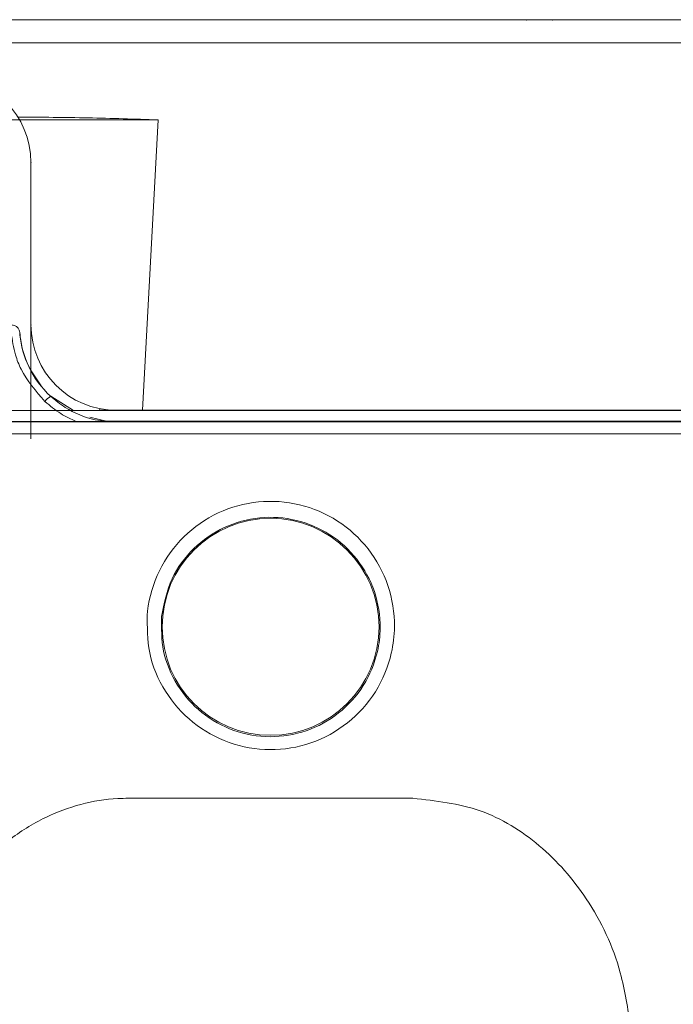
# Model space of a CAD drawing. Header units: metres. Extents: x 7168 to 12828, y 1523 to 3619.
# Tile 81 of 132: x 12039 to 12041.3, y 2245.87 to 2249.32. Entities that reach past the tile are written whole.
import ezdxf

# ---------------------------------------------------------------- set-up
doc = ezdxf.new("R2010")
doc.units = ezdxf.units.M

msp = doc.modelspace()

# ---------------------------------------------------------------- linework, layer by layer
at = {"color": 7, "linetype": 'Continuous', "lineweight": 0}
for p, q in [((12034.7831, 2249.3244, -17586.4959), (12044.9831, 2249.3244, -17586.4959)), ((12040.7831, 2249.3237, -17586.4959), (12040.8731, 2249.3237, -17586.4959)), ((12044.9831, 2249.2427, -17586.4959), (12034.7831, 2249.2427, -17586.4959)), ((12039.4877, 2248.9725, -17586.4959), (12039.4325, 2247.9534, -17586.4959)), ((12039.0411, 2248.8225, -17586.4959), (12039.0411, 2248.2525, -17586.4959)), ((12039.0411, 2248.2525, -17586.4959), (12039.0411, 2247.8525, -17586.4959)), ((12039.0017, 2248.224, -17586.4959), (12039.0014, 2248.2237, -17586.4959)), ((12039.0022, 2248.2246, -17586.4959), (12039.0017, 2248.224, -17586.4959)), ((12039.1101, 2248.0019, -17586.4959), (12039.1107, 2248.0025, -17586.4959)), ((12039.1107, 2248.0025, -17586.4959), (12039.1907, 2247.9525, -17586.4959)), ((12039.3411, 2247.9525, -17586.4959), (12038.9411, 2247.9525, -17586.4959)), ((12039.1937, 2247.9506, -17586.4959), (12039.2823, 2247.9525, -17586.4959)), ((12039.2823, 2247.9525, -17586.4959), (12039.1948, 2247.9525, -17586.4959)), ((12039.2823, 2247.9525, -17586.4959), (12039.2827, 2247.9583, -17586.4959)), ((12039.3411, 2247.9525, -17586.4959), (12039.3411, 2247.9528, -17586.4959)), ((12039.3411, 2247.9525, -17586.4959), (12044.1522, 2247.9525, -17586.4959)), ((12041.5729, 2247.9525, -17586.4959), (12039.3411, 2247.9525, -17586.4959)), ((12039.4325, 2247.9534, -17586.4959), (12041.5729, 2247.9534, -17586.4959)), ((12035.614, 2247.9129, -17586.4959), (12044.1522, 2247.9129, -17586.4959)), ((12035.614, 2247.9125, -17586.4959), (12041.6481, 2247.9125, -17586.4959)), ((12039.2003, 2247.9134, -17586.4959), (12035.882, 2247.9134, -17586.4959)), ((12039.2482, 2247.9284, -17586.4959), (12039.3065, 2247.9143, -17586.4959)), ((12039.304, 2247.9136, -17586.4959), (12039.3066, 2247.9143, -17586.4959)), ((12039.3065, 2247.9143, -17586.4959), (12041.6201, 2247.9143, -17586.4959)), ((12044.1522, 2247.8695, -17586.4959), (12035.614, 2247.8695, -17586.4959)), ((12039.3831, 2246.5903, -17586.4959), (12040.3831, 2246.5903, -17586.4959))]:
    msp.add_line(p, q, dxfattribs=at)
msp.add_circle((12039.8831, 2247.1925, -17586.4959), 0.3811, dxfattribs=at)
for centre, radius, start, end in [((12038.7411, 2248.8225, -17586.4959), 0.3, 0, 90), ((12039.3411, 2248.2525, -17586.4959), 0.3, 180, 270), ((12039.1485, 2247.9381, -17586.4959), 0.0744, 121.0252, 142.0193)]:
    msp.add_arc(centre, radius, start, end, dxfattribs=at)
msp.add_ellipse((12038.8911, 2247.959, -17586.4959), major_axis=(0.8418, 0), ratio=0.008727, start_param=5.276402, end_param=5.410987, dxfattribs=at)
for points, knots in [([(12038.996, 2248.9825, -17586.4959), (12039.0779, 2248.9818, -17586.4959), (12039.2419, 2248.9805, -17586.4959), (12039.4057, 2248.9752, -17586.4959), (12039.4877, 2248.9725, -17586.4959)], [0, 0, 0, 0, 0.499939, 1, 1, 1, 1]), ([(12039.4877, 2248.9725, -17586.4959), (12039.3965, 2248.9725, -17586.4959), (12039.2321, 2248.9725, -17586.4959), (12039.039, 2248.9725, -17586.4959), (12038.953, 2248.9725, -17586.4959)], [0, 0, 0, 0, 0.5546469, 1, 1, 1, 1]), ([(12038.9723, 2248.2525, -17586.4959), (12038.9767, 2248.2519, -17586.4959), (12038.9849, 2248.2508, -17586.4959), (12038.9941, 2248.2438, -17586.4959), (12038.9998, 2248.2355, -17586.4959), (12039.0018, 2248.2287, -17586.4959), (12039.0021, 2248.2252, -17586.4959), (12039.0022, 2248.2246, -17586.4959)], [0, 0, 0, 0, 0.302023, 0.567672, 0.78744, 0.96379, 1, 1, 1, 1]), ([(12039.0898, 2247.9839, -17586.4959), (12039.0586, 2248.0197, -17586.4959), (12039.0156, 2248.0691, -17586.4959), (12038.9819, 2248.155, -17586.4959), (12038.9754, 2248.1992, -17586.4959), (12038.9715, 2248.2257, -17586.4959)], [0, 0, 0, 0, 0.512166, 0.706915, 1, 1, 1, 1]), ([(12039.0014, 2248.2237, -17586.4959), (12039.0016, 2248.2213, -17586.4959), (12039.0051, 2248.1808, -17586.4959), (12039.0288, 2248.0986, -17586.4959), (12039.0784, 2248.0315, -17586.4959), (12039.1101, 2248.0019, -17586.4959), (12039.1101, 2248.0019, -17586.4959)], [0, 0, 0, 0, 0.029284, 0.486564, 0.999976, 1, 1, 1, 1]), ([(12039.0022, 2248.2246, -17586.4959), (12039.0028, 2248.2184, -17586.4959), (12039.0071, 2248.1736, -17586.4959), (12039.0281, 2248.107, -17586.4959), (12039.0639, 2248.0569, -17586.4959), (12039.077, 2248.0385, -17586.4959)], [0, 0, 0, 0, 0.092243, 0.667132, 1, 1, 1, 1]), ([(12039.2003, 2247.9134, -17586.4959), (12039.1817, 2247.922, -17586.4959), (12039.1416, 2247.9404, -17586.4959), (12039.1079, 2247.9687, -17586.4959), (12039.0898, 2247.9839, -17586.4959)], [0, 0, 0, 0, 0.464382, 1, 1, 1, 1]), ([(12039.1101, 2248.0019, -17586.4959), (12039.1268, 2247.9882, -17586.4959), (12039.1728, 2247.9504, -17586.4959), (12039.2417, 2247.9226, -17586.4959), (12039.2917, 2247.9154, -17586.4959), (12039.304, 2247.9136, -17586.4959)], [0, 0, 0, 0, 0.300116, 0.826995, 1, 1, 1, 1]), ([(12039.3411, 2247.9525, -17586.4959), (12039.3362, 2247.9526, -17586.4959), (12039.3263, 2247.9527, -17586.4959), (12039.3067, 2247.9542, -17586.4959), (12039.2922, 2247.9566, -17586.4959), (12039.2827, 2247.9583, -17586.4959)], [0, 0, 0, 0, 0.25279, 0.50558, 1, 1, 1, 1]), ([(12039.2827, 2247.9583, -17586.4959), (12039.2912, 2247.9568, -17586.4959), (12039.3053, 2247.9545, -17586.4959), (12039.3248, 2247.953, -17586.4959), (12039.3357, 2247.9529, -17586.4959), (12039.3411, 2247.9528, -17586.4959)], [0, 0, 0, 0, 0.435518, 0.7174, 1, 1, 1, 1]), ([(12039.304, 2247.9136, -17586.4959), (12039.304, 2247.9136, -17586.4959), (12039.3038, 2247.9136, -17586.4959), (12039.3022, 2247.9136, -17586.4959), (12039.2951, 2247.9136, -17586.4959), (12039.2613, 2247.9134, -17586.4959), (12039.2276, 2247.9134, -17586.4959), (12039.2003, 2247.9134, -17586.4959)], [0, 0, 0, 0, 0.0123182, 0.0286097, 0.0705978, 0.2475191, 1, 1, 1, 1]), ([(12039.4498, 2247.2381, -17586.4959), (12039.4501, 2247.2413, -17586.4959), (12039.4554, 2247.2933, -17586.4959), (12039.4848, 2247.3927, -17586.4959), (12039.5723, 2247.5142, -17586.4959), (12039.6952, 2247.5996, -17586.4959), (12039.839, 2247.6391, -17586.4959), (12039.987, 2247.6289, -17586.4959), (12040.123, 2247.5706, -17586.4959), (12040.2324, 2247.4707, -17586.4959), (12040.3031, 2247.3399, -17586.4959), (12040.3238, 2247.2103, -17586.4959), (12040.3086, 2247.0815, -17586.4959), (12040.2584, 2246.9601, -17586.4959), (12040.1587, 2246.8488, -17586.4959), (12040.0278, 2246.777, -17586.4959), (12039.8809, 2246.7528, -17586.4959), (12039.7347, 2246.7784, -17586.4959), (12039.605, 2246.8509, -17586.4959), (12039.5072, 2246.962, -17586.4959), (12039.4494, 2247.097, -17586.4959), (12039.4497, 2247.1921, -17586.4959), (12039.4498, 2247.2381, -17586.4959)], [0, 0, 0, 0, 0.003615, 0.057762, 0.111907, 0.165814, 0.219336, 0.27253, 0.325646, 0.378978, 0.432698, 0.486759, 0.521046, 0.574932, 0.628795, 0.682439, 0.735849, 0.789142, 0.842454, 0.895911, 0.949607, 1, 1, 1, 1]), ([(12039.4996, 2247.228, -17586.4959), (12039.4994, 2247.1874, -17586.4959), (12039.4992, 2247.1034, -17586.4959), (12039.5504, 2246.9841, -17586.4959), (12039.6369, 2246.8859, -17586.4959), (12039.7517, 2246.8218, -17586.4959), (12039.8812, 2246.7992, -17586.4959), (12040.0112, 2246.8206, -17586.4959), (12040.127, 2246.8841, -17586.4959), (12040.2153, 2246.9824, -17586.4959), (12040.2597, 2247.0897, -17586.4959), (12040.2731, 2247.2035, -17586.4959), (12040.2549, 2247.318, -17586.4959), (12040.1923, 2247.4335, -17586.4959), (12040.0954, 2247.5218, -17586.4959), (12039.975, 2247.5732, -17586.4959), (12039.8441, 2247.5823, -17586.4959), (12039.7167, 2247.5474, -17586.4959), (12039.6086, 2247.4719, -17586.4959), (12039.5267, 2247.3624, -17586.4959), (12039.5088, 2247.2738, -17586.4959), (12039.4996, 2247.228, -17586.4959)], [0, 0, 0, 0, 0.050389, 0.104079, 0.157538, 0.210862, 0.264176, 0.317607, 0.371264, 0.425129, 0.47901, 0.513293, 0.567353, 0.621075, 0.67441, 0.727525, 0.780716, 0.834236, 0.888145, 0.942293, 1, 1, 1, 1]), ([(12038.6176, 2245.7865, -17586.4959), (12038.6357, 2245.8866, -17586.4959), (12038.6718, 2246.0866, -17586.4959), (12038.8108, 2246.3064, -17586.4959), (12038.9593, 2246.446, -17586.4959), (12039.1209, 2246.5471, -17586.4959), (12039.2712, 2246.5882, -17586.4959), (12039.3708, 2246.59, -17586.4959), (12039.3831, 2246.5903, -17586.4959)], [0, 0, 0, 0, 0.250348, 0.500174, 0.626915, 0.753503, 0.969647, 1, 1, 1, 1]), ([(12040.3831, 2246.5903, -17586.4959), (12040.4637, 2246.5813, -17586.4959), (12040.6251, 2246.5635, -17586.4959), (12040.8378, 2246.4303, -17586.4959), (12041.0097, 2246.2345, -17586.4959), (12041.1148, 2246.0094, -17586.4959), (12041.1388, 2245.8508, -17586.4959), (12041.1485, 2245.7865, -17586.4959)], [0, 0, 0, 0, 0.198467, 0.397214, 0.603385, 0.839236, 1, 1, 1, 1])]:
    msp.add_open_spline(points, degree=3, knots=knots, dxfattribs=at)
for p in [(12040.7831, 2249.3237, -17586.4959), (12040.8731, 2249.3237, -17586.4959), (12039.0411, 2248.8225, -17586.4959), (12039.0411, 2248.2525, -17586.4959), (12039.3411, 2247.9525, -17586.4959)]:
    msp.add_point(p, dxfattribs=at)

doc.saveas('drawing.dxf')
